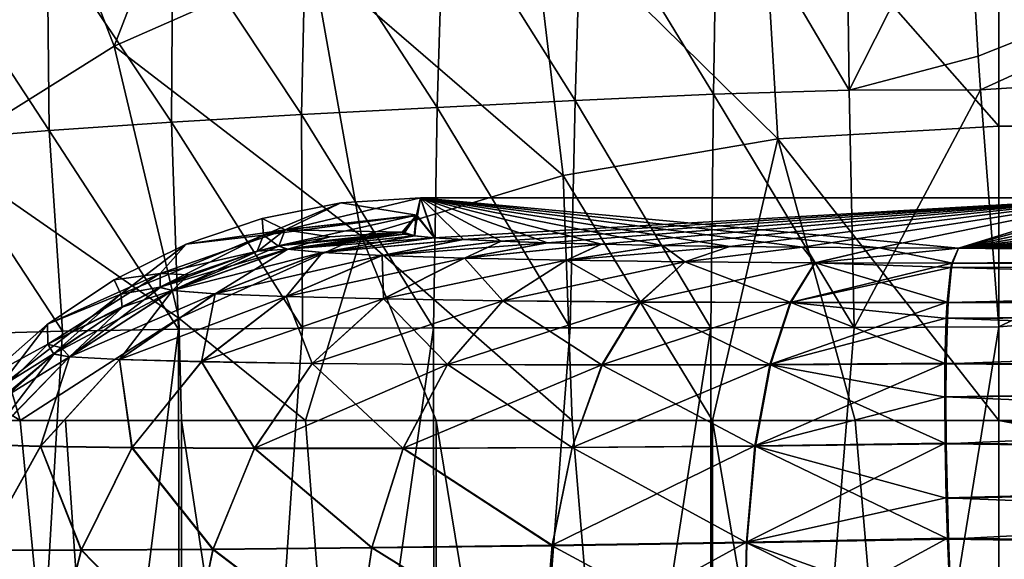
# Model space of a CAD drawing. Header units: metres. Extents: x -90 to 90, y -173 to 74.
# Tile 34 of 256: x -79.48 to -71.46, y 0.05 to 4.45. Entities that reach past the tile are written whole.
import ezdxf

# ---------------------------------------------------------------- set-up
doc = ezdxf.new("R2010")
doc.units = ezdxf.units.M
doc.layers.add('solid_509418', color=7, linetype='CONTINUOUS')
doc.layers.add('solid_509418_01', color=7, linetype='CONTINUOUS')

msp = doc.modelspace()

# ---------------------------------------------------------------- linework, layer by layer
at = {"layer": 'solid_509418'}
for points in [[(-10.1, 11.1, -22.5), (-71.5, -12.5, -22.5), (-24.472662, 8.080914, -22.5)], [(-10.1, 11.1, -22.5), (-10.1, 0.9, -22.5), (-71.5, -12.5, -22.5)], [(-71.5, -12.5, -22.5), (-26.166733, 7.39618, -22.5), (-24.472662, 8.080914, -22.5)], [(-71.5, -12.5, -22.5), (-27.88228, 6.843539, -22.5), (-26.166733, 7.39618, -22.5)], [(-77.679283, 6.900145, 19.052618), (-79.420204, 6.066545, 18.078619), (-78.711029, 4.236138, 19.593306)], [(-77.679283, 6.900145, 19.052618), (-78.711029, 4.236138, 19.593306), (-77.099228, 4.947267, 20.424206)], [(-71.5, -12.5, -22.5), (-29.599121, 6.426428, -22.5), (-27.88228, 6.843539, -22.5)], [(-71.5, -12.5, -22.5), (-31.604355, 5.947607, -22.5), (-29.599121, 6.426428, -22.5)], [(-79.420204, 6.066545, 18.078619), (-80.901352, 5.042446, 16.882036), (-80.11412, 3.357645, 18.566851)], [(-79.420204, 6.066545, 18.078619), (-80.11412, 3.357645, 18.566851), (-78.711029, 4.236138, 19.593306)], [(-71.670715, 4.155183, -22.276724), (-71.764717, 5.768228, -21.818178), (-67.019844, 5.999803, -21.843384)], [(-71.670715, 4.155183, -22.276724), (-67.019844, 5.999803, -21.843384), (-71.651939, 3.878842, -22.329466)], [(-67.019844, 5.999803, -21.843384), (-66.931168, 4.182398, -22.335779), (-71.651939, 3.878842, -22.329466)], [(-71.5, -12.5, -22.5), (-33.904072, 5.41221, -22.5), (-31.604355, 5.947607, -22.5)], [(-73.440765, 5.79054, 21.409508), (-71.5, 3.58307, 22.257832), (-71.5, 5.898276, 21.535389)], [(71.5, 5.898276, 21.535389), (-71.5, 5.898276, 21.535389), (-71.5, 3.58307, 22.257832)], [(71.5, 3.58307, 22.257832), (71.5, 5.898276, 21.535389), (-71.5, 3.58307, 22.257832)], [(-73.440765, 5.79054, 21.409508), (-75.325356, 5.470448, 21.035503), (-73.303375, 3.481546, 22.139208)], [(-73.440765, 5.79054, 21.409508), (-73.303375, 3.481546, 22.139208), (-71.5, 3.58307, 22.257832)], [(-73.827438, 3.843172, -22.104193), (-74.899323, 5.605953, -21.3556), (-73.796516, 5.703964, -21.606655)], [(-72.721031, 3.876484, -22.266876), (-73.827438, 3.843172, -22.104193), (-73.796516, 5.703964, -21.606655)], [(-72.721031, 3.876484, -22.266876), (-73.796516, 5.703964, -21.606655), (-72.744965, 5.765843, -21.751951)], [(-72.721031, 3.876484, -22.266876), (-72.744965, 5.765843, -21.751951), (-71.764717, 5.768228, -21.818178)], [(-72.721031, 3.876484, -22.266876), (-71.764717, 5.768228, -21.818178), (-71.670715, 4.155183, -22.276724)], [(-74.954323, 3.792216, -21.828995), (-76.025589, 5.495907, -20.975454), (-74.899323, 5.605953, -21.3556)], [(-73.827438, 3.843172, -22.104193), (-74.954323, 3.792216, -21.828995), (-74.899323, 5.605953, -21.3556)], [(-76.080376, 3.736108, -21.431942), (-77.146935, 5.381106, -20.456146), (-76.025589, 5.495907, -20.975454)], [(-75.325356, 5.470448, 21.035503), (-77.099228, 4.947267, 20.424206), (-75.053085, 3.179995, 21.786869)], [(-74.954323, 3.792216, -21.828995), (-76.080376, 3.736108, -21.431942), (-76.025589, 5.495907, -20.975454)], [(-75.325356, 5.470448, 21.035503), (-75.053085, 3.179995, 21.786869), (-73.303375, 3.481546, 22.139208)], [(-77.184357, 3.677783, -20.910238), (-78.233795, 5.261836, -19.796728), (-77.146935, 5.381106, -20.456146)], [(-76.080376, 3.736108, -21.431942), (-77.184357, 3.677783, -20.910238), (-77.146935, 5.381106, -20.456146)], [(-71.5, -12.5, -22.5), (-36.625072, 4.845681, -22.5), (-33.904072, 5.41221, -22.5)], [(-78.244942, 3.616107, -20.266041), (-79.257515, 5.135488, -19.004183), (-78.233795, 5.261836, -19.796728)], [(-77.184357, 3.677783, -20.910238), (-78.244942, 3.616107, -20.266041), (-78.233795, 5.261836, -19.796728)], [(-79.241859, 3.54833, -19.505985), (-80.192383, 4.998717, -18.092445), (-79.257515, 5.135488, -19.004183)], [(-78.244942, 3.616107, -20.266041), (-79.241859, 3.54833, -19.505985), (-79.257515, 5.135488, -19.004183)], [(-79.241859, 3.54833, -19.505985), (-80.156807, 3.471373, -18.64073), (-80.192383, 4.998717, -18.092445)], [(-77.099228, 4.947267, 20.424206), (-78.711029, 4.236138, 19.593306), (-76.697044, 2.687391, 21.211298)], [(-77.099228, 4.947267, 20.424206), (-76.697044, 2.687391, 21.211298), (-75.053085, 3.179995, 21.786869)], [(-71.5, -12.5, -22.5), (-39.824974, 4.276831, -22.5), (-36.625072, 4.845681, -22.5)], [(-71.5, -12.5, -22.5), (-43.235004, 3.795161, -22.5), (-39.824974, 4.276831, -22.5)], [(-78.711029, 4.236138, 19.593306), (-80.11412, 3.357645, 18.566851), (-78.186333, 2.018395, 20.429626)], [(-78.711029, 4.236138, 19.593306), (-78.186333, 2.018395, 20.429626), (-76.697044, 2.687391, 21.211298)], [(-71.651939, 3.878842, -22.329466), (-66.931168, 4.182398, -22.335779), (-71.5, 1.946092, -22.5)], [(-66.931168, 4.182398, -22.335779), (-66.831558, 2.32066, -22.5), (-71.5, 1.946092, -22.5)], [(-72.721031, 3.876484, -22.266876), (-71.670715, 4.155183, -22.276724), (-71.651939, 3.878842, -22.329466)], [(-72.721031, 3.876484, -22.266876), (-72.680283, 1.941211, -22.441814), (-73.827438, 3.843172, -22.104193)], [(-72.721031, 3.876484, -22.266876), (-71.651939, 3.878842, -22.329466), (-72.680283, 1.941211, -22.441814)], [(-71.651939, 3.878842, -22.329466), (-71.5, 1.946092, -22.5), (-72.680283, 1.941211, -22.441814)], [(-74.954323, 3.792216, -21.828995), (-74.996254, 1.939193, -21.979383), (-76.080376, 3.736108, -21.431942)], [(-74.954323, 3.792216, -21.828995), (-73.849548, 1.939311, -22.267736), (-74.996254, 1.939193, -21.979383)], [(-73.827438, 3.843172, -22.104193), (-73.849548, 1.939311, -22.267736), (-74.954323, 3.792216, -21.828995)], [(-73.827438, 3.843172, -22.104193), (-72.680283, 1.941211, -22.441814), (-73.849548, 1.939311, -22.267736)], [(-71.5, -12.5, -22.5), (-46.863937, 3.430711, -22.5), (-43.235004, 3.795161, -22.5)], [(-76.080376, 3.736108, -21.431942), (-76.10894, 1.938683, -21.579607), (-77.184357, 3.677783, -20.910238)], [(-76.080376, 3.736108, -21.431942), (-74.996254, 1.939193, -21.979383), (-76.10894, 1.938683, -21.579607)], [(-78.244942, 3.616107, -20.266041), (-78.18837, 1.927085, -20.463217), (-79.241859, 3.54833, -19.505985)], [(-77.184357, 3.677783, -20.910238), (-77.176483, 1.935143, -21.072491), (-78.244942, 3.616107, -20.266041)], [(-78.244942, 3.616107, -20.266041), (-77.176483, 1.935143, -21.072491), (-78.18837, 1.927085, -20.463217)], [(-77.184357, 3.677783, -20.910238), (-76.10894, 1.938683, -21.579607), (-77.176483, 1.935143, -21.072491)], [(-79.241859, 3.54833, -19.505985), (-79.134773, 1.912223, -19.757984), (-80.156807, 3.471373, -18.64073)], [(-79.241859, 3.54833, -19.505985), (-78.18837, 1.927085, -20.463217), (-79.134773, 1.912223, -19.757984)], [(-73.303375, 3.481546, 22.139208), (-71.5, 1.184448, 22.5), (-71.5, 3.58307, 22.257832)], [(71.5, 3.58307, 22.257832), (-71.5, 3.58307, 22.257832), (-71.5, 1.184448, 22.5)], [(-80.156807, 3.471373, -18.64073), (-79.134773, 1.912223, -19.757984), (-80.006645, 1.888754, -18.963863)], [(-73.303375, 3.481546, 22.139208), (-75.053085, 3.179995, 21.786869), (-73.83625, 1.184448, 22.270384)], [(-73.303375, 3.481546, 22.139208), (-73.83625, 1.184448, 22.270384), (-72.67308, 1.184448, 22.442524)], [(-73.303375, 3.481546, 22.139208), (-72.67308, 1.184448, 22.442524), (-71.5, 1.184448, 22.5)], [(-71.5, -12.5, -22.5), (-51.07328, 3.155353, -22.5), (-46.863937, 3.430711, -22.5)], [(-80.11412, 3.357645, 18.566851), (-81.267891, 2.337214, 17.374556), (-79.479126, 1.184448, 19.462894)], [(-80.11412, 3.357645, 18.566851), (-79.479126, 1.184448, 19.462894), (-78.186333, 2.018395, 20.429626)], [(-75.053085, 3.179995, 21.786869), (-76.697044, 2.687391, 21.211298), (-74.978607, 1.184448, 21.984741)], [(-75.053085, 3.179995, 21.786869), (-74.978607, 1.184448, 21.984741), (-73.83625, 1.184448, 22.270384)], [(-71.5, -12.5, -22.5), (-53.433662, 3.041853, -22.5), (-51.07328, 3.155353, -22.5)], [(-77.495811, 2.695276, 5.363658), (-76.215973, 3), (-76.247803, 2.858969, 5.385769)], [(-77.495811, 2.695276, 5.363658), (-76.864944, 2.957624, 0.000954), (-76.215973, 3)], [(-76.864944, 2.957624, 0.000954), (-76.245461, 2.858961, -5.386049), (-76.215973, 3)], [(-76.267578, 2.688116, 11.910373), (-76.247803, 2.858969, 5.385769), (-76.215973, 3)], [(-76.105965, 2.673044, 12.485947), (-76.267578, 2.688116, 11.910373), (-76.215973, 3)], [(-76.245461, 2.858961, -5.386049), (-76.100281, 2.673106, -12.483588), (-76.215973, 3)], [(-76.105965, 2.673044, 12.485947), (-76.215973, 3), (-70.499794, 3, -0.00001)], [(-71.830795, 2.589364, -15.68155), (-70.499794, 3, -0.00001), (-76.215973, 3)], [(-72.477005, 2.591542, -15.598391), (-71.830795, 2.589364, -15.68155), (-76.215973, 3)], [(-73.101196, 2.59589, -15.432357), (-72.477005, 2.591542, -15.598391), (-76.215973, 3)], [(-73.692795, 2.602285, -15.188136), (-73.101196, 2.59589, -15.432357), (-76.215973, 3)], [(-74.24218, 2.61057, -14.871716), (-73.692795, 2.602285, -15.188136), (-76.215973, 3)], [(-74.740807, 2.620561, -14.490204), (-74.24218, 2.61057, -14.871716), (-76.215973, 3)], [(-75.181335, 2.632045, -14.051636), (-74.740807, 2.620561, -14.490204), (-76.215973, 3)], [(-75.557686, 2.644794, -13.564768), (-75.181335, 2.632045, -14.051636), (-76.215973, 3)], [(-75.865135, 2.658565, -13.038884), (-75.557686, 2.644794, -13.564768), (-76.215973, 3)], [(-76.100281, 2.673106, -12.483588), (-75.865135, 2.658565, -13.038884), (-76.215973, 3)], [(-75.86982, 2.658494, 13.041589), (-76.105965, 2.673044, 12.485947), (-70.499794, 3, -0.00001)], [(-75.561394, 2.64472, 13.567607), (-75.86982, 2.658494, 13.041589), (-70.499794, 3, -0.00001)], [(-75.184227, 2.631969, 14.054518), (-75.561394, 2.64472, 13.567607), (-70.499794, 3, -0.00001)], [(-74.743149, 2.620482, 14.49322), (-75.184227, 2.631969, 14.054518), (-70.499794, 3, -0.00001)], [(-74.244209, 2.61048, 14.875178), (-74.743149, 2.620482, 14.49322), (-70.499794, 3, -0.00001)], [(-73.694679, 2.602168, 15.192595), (-74.244209, 2.61048, 14.875178), (-70.499794, 3, -0.00001)], [(-73.102905, 2.595726, 15.438586), (-73.694679, 2.602168, 15.192595), (-70.499794, 3, -0.00001)], [(-72.47821, 2.591307, 15.607345), (-73.102905, 2.595726, 15.438586), (-70.499794, 3, -0.00001)], [(-71.830795, 2.589031, 15.694291), (-72.47821, 2.591307, 15.607345), (-70.499794, 3, -0.00001)], [(-71.830795, 2.589031, 15.694291), (-70.499794, 3, -0.00001), (-70.422699, 2.968701, 1.19526)], [(-70.425926, 2.96919, -1.176576), (-70.499794, 3, -0.00001), (-71.830795, 2.589364, -15.68155)], [(-71.5, -12.5, -22.5), (-55.971203, 2.928891, -22.5), (-53.433662, 3.041853, -22.5)], [(-77.318153, 2.738536, -5.364965), (-76.864944, 2.957624, 0.000954), (-77.505013, 2.8307, 0.001879)], [(-77.495811, 2.695276, 5.363658), (-77.505013, 2.8307, 0.001879), (-76.864944, 2.957624, 0.000954)], [(-77.318153, 2.738536, -5.364965), (-76.245461, 2.858961, -5.386049), (-76.864944, 2.957624, 0.000954)], [(-70.223732, 2.939066, -2.326976), (-70.425926, 2.96919, -1.176576), (-71.830795, 2.589364, -15.68155)], [(-71.830795, 2.589031, 15.694291), (-70.422699, 2.968701, 1.19526), (-70.217583, 2.938344, 2.354547)], [(-69.89212, 2.909537, -3.454638), (-70.223732, 2.939066, -2.326976), (-71.830795, 2.589364, -15.68155)], [(-71.830795, 2.589031, 15.694291), (-70.217583, 2.938344, 2.354547), (-69.883286, 2.908872, 3.480049)], [(-69.438805, 2.881275, -4.533909), (-69.89212, 2.909537, -3.454638), (-71.830795, 2.589364, -15.68155)], [(-71.830795, 2.589031, 15.694291), (-69.883286, 2.908872, 3.480049), (-69.428101, 2.880699, 4.555938)], [(-71.5, -12.5, -22.5), (-58.692493, 2.806499, -22.5), (-55.971203, 2.928891, -22.5)], [(-77.318153, 2.738536, -5.364965), (-77.505013, 2.8307, 0.001879), (-78.124924, 2.620625, 0.002687)], [(-77.495811, 2.695276, 5.363658), (-78.124924, 2.620625, 0.002687), (-77.505013, 2.8307, 0.001879)], [(-77.374802, 2.606463, 10.697758), (-77.495811, 2.695276, 5.363658), (-76.247803, 2.858969, 5.385769)], [(-77.374802, 2.606463, 10.697758), (-76.247803, 2.858969, 5.385769), (-76.364487, 2.71881, 10.738211)], [(-77.318153, 2.738536, -5.364965), (-76.246689, 2.85165, -5.665245), (-76.245461, 2.858961, -5.386049)], [(-77.318153, 2.738536, -5.364965), (-76.357559, 2.71881, -10.738211), (-76.246689, 2.85165, -5.665245)], [(-76.364487, 2.71881, 10.738211), (-76.247803, 2.858969, 5.385769), (-76.250015, 2.851607, 5.666886)], [(-76.353668, 2.703455, 11.324596), (-76.364487, 2.71881, 10.738211), (-76.250015, 2.851607, 5.666886)], [(-76.246689, 2.85165, -5.665245), (-76.357559, 2.71881, -10.738211), (-76.261047, 2.688162, -11.908619)], [(-76.267578, 2.688116, 11.910373), (-76.353668, 2.703455, 11.324596), (-76.250015, 2.851607, 5.666886)], [(-76.267578, 2.688116, 11.910373), (-76.250015, 2.851607, 5.666886), (-76.247803, 2.858969, 5.385769)], [(-76.246689, 2.85165, -5.665245), (-76.261047, 2.688162, -11.908619), (-76.100281, 2.673106, -12.483588)], [(-76.245461, 2.858961, -5.386049), (-76.246689, 2.85165, -5.665245), (-76.100281, 2.673106, -12.483588)], [(-68.865921, 2.854411, -5.559812), (-69.438805, 2.881275, -4.533909), (-71.830795, 2.589364, -15.68155)], [(-71.830795, 2.589031, 15.694291), (-69.428101, 2.880699, 4.555938), (-68.854187, 2.853927, 5.57829)], [(-68.184334, 2.829483, -6.511771), (-68.865921, 2.854411, -5.559812), (-71.830795, 2.589364, -15.68155)], [(-71.830795, 2.589031, 15.694291), (-68.854187, 2.853927, 5.57829), (-68.171852, 2.829079, 6.527213)], [(-60.426353, 2.57442, -16.252254), (-68.184334, 2.829483, -6.511771), (-71.830795, 2.589364, -15.68155)], [(-71.830795, 2.589031, 15.694291), (-68.171852, 2.829079, 6.527213), (-67.387337, 2.806322, 7.396249)], [(-78.337799, 2.381813, -5.361221), (-77.318153, 2.738536, -5.364965), (-78.124924, 2.620625, 0.002687)], [(-77.540329, 2.564108, -10.692393), (-77.318153, 2.738536, -5.364965), (-78.337799, 2.381813, -5.361221)], [(-77.540329, 2.564108, -10.692393), (-77.369408, 2.606284, -10.698131), (-77.318153, 2.738536, -5.364965)], [(-77.369408, 2.606284, -10.698131), (-76.953949, 2.680317, -10.713346), (-77.318153, 2.738536, -5.364965)], [(-76.953949, 2.680317, -10.713346), (-76.357559, 2.71881, -10.738211), (-77.318153, 2.738536, -5.364965)], [(-71.830795, 2.589031, 15.694291), (-67.387337, 2.806322, 7.396249), (-66.510834, 2.786015, 8.171773)], [(-71.830795, 2.589031, 15.694291), (-66.510834, 2.786015, 8.171773), (-65.555557, 2.768404, 8.844284)], [(-71.830795, 2.589031, 15.694291), (-65.555557, 2.768404, 8.844284), (-64.527657, 2.753645, 9.407909)], [(-71.830795, 2.589031, 15.694291), (-64.527657, 2.753645, 9.407909), (-63.447727, 2.742014, 9.852079)], [(-71.830795, 2.589031, 15.694291), (-63.447727, 2.742014, 9.852079), (-62.32077, 2.733565, 10.174733)], [(-71.830795, 2.589031, 15.694291), (-62.32077, 2.733565, 10.174733), (-61.172626, 2.728491, 10.368524)], [(-71.5, -12.5, -22.5), (-61.471085, 2.661164, -22.5), (-58.692493, 2.806499, -22.5)], [(-78.658478, 2.213773, 5.359425), (-78.124924, 2.620625, 0.002687), (-77.495811, 2.695276, 5.363658)], [(-78.340942, 2.26999, 10.669393), (-78.658478, 2.213773, 5.359425), (-77.495811, 2.695276, 5.363658)], [(-77.545456, 2.564354, 10.691967), (-78.340942, 2.26999, 10.669393), (-77.495811, 2.695276, 5.363658)], [(-76.697044, 2.687391, 21.211298), (-78.186333, 2.018395, 20.429626), (-77.153038, 1.184448, 21.085045)], [(-77.374802, 2.606463, 10.697758), (-77.545456, 2.564354, 10.691967), (-77.495811, 2.695276, 5.363658)], [(-77.374802, 2.606463, 10.697758), (-76.364487, 2.71881, 10.738211), (-76.353668, 2.703455, 11.324596)], [(-77.301651, 2.579578, 11.787938), (-77.374802, 2.606463, 10.697758), (-76.353668, 2.703455, 11.324596)], [(-77.296364, 2.579474, -11.786146), (-76.953949, 2.680317, -10.713346), (-77.369408, 2.606284, -10.698131)], [(-77.301651, 2.579578, 11.787938), (-76.353668, 2.703455, 11.324596), (-76.267578, 2.688116, 11.910373)], [(-77.301651, 2.579578, 11.787938), (-76.267578, 2.688116, 11.910373), (-76.105965, 2.673044, 12.485947)], [(-77.017326, 2.553512, 12.848643), (-77.301651, 2.579578, 11.787938), (-76.105965, 2.673044, 12.485947)], [(-77.296364, 2.579474, -11.786146), (-76.346657, 2.703479, -11.323669), (-76.357559, 2.71881, -10.738211)], [(-77.296364, 2.579474, -11.786146), (-76.357559, 2.71881, -10.738211), (-76.953949, 2.680317, -10.713346)], [(-77.296364, 2.579474, -11.786146), (-76.261047, 2.688162, -11.908619), (-76.346657, 2.703479, -11.323669)], [(-77.296364, 2.579474, -11.786146), (-77.013237, 2.553473, -12.845563), (-76.261047, 2.688162, -11.908619)], [(-76.697044, 2.687391, 21.211298), (-77.153038, 1.184448, 21.085045), (-76.088097, 1.184448, 21.588255)], [(-77.017326, 2.553512, 12.848643), (-76.105965, 2.673044, 12.485947), (-75.86982, 2.658494, 13.041589)], [(-76.530891, 2.52931, 13.839376), (-77.017326, 2.553512, 12.848643), (-75.86982, 2.658494, 13.041589)], [(-77.013237, 2.553473, -12.845563), (-76.100281, 2.673106, -12.483588), (-76.261047, 2.688162, -11.908619)], [(-77.013237, 2.553473, -12.845563), (-75.865135, 2.658565, -13.038884), (-76.100281, 2.673106, -12.483588)], [(-77.013237, 2.553473, -12.845563), (-76.528282, 2.529308, -13.835946), (-75.865135, 2.658565, -13.038884)], [(-76.697044, 2.687391, 21.211298), (-76.088097, 1.184448, 21.588255), (-74.978607, 1.184448, 21.984741)], [(-76.530891, 2.52931, 13.839376), (-75.86982, 2.658494, 13.041589), (-75.561394, 2.64472, 13.567607)], [(-76.528282, 2.529308, -13.835946), (-75.557686, 2.644794, -13.564768), (-75.865135, 2.658565, -13.038884)], [(-76.357559, 2.71881, -10.738211), (-76.346657, 2.703479, -11.323669), (-76.261047, 2.688162, -11.908619)], [(-60.578636, 2.573268, 16.296249), (-71.830795, 2.589031, 15.694291), (-61.172626, 2.728491, 10.368524)], [(-71.5, -12.5, -22.5), (-64.222824, 2.497497, -22.5), (-61.471085, 2.661164, -22.5)], [(-78.337799, 2.381813, -5.361221), (-78.124924, 2.620625, 0.002687), (-78.711739, 2.331431, 0.003322)], [(-78.658478, 2.213773, 5.359425), (-78.711739, 2.331431, 0.003322), (-78.124924, 2.620625, 0.002687)], [(-77.301651, 2.579578, 11.787938), (-78.340942, 2.26999, 10.669393), (-77.545456, 2.564354, 10.691967)], [(-78.239441, 2.243187, 11.945139), (-78.340942, 2.26999, 10.669393), (-77.301651, 2.579578, 11.787938)], [(-78.239441, 2.243187, 11.945139), (-77.301651, 2.579578, 11.787938), (-77.017326, 2.553512, 12.848643)], [(-78.235611, 2.242643, -11.943103), (-77.369408, 2.606284, -10.698131), (-77.540329, 2.564108, -10.692393)], [(-78.235611, 2.242643, -11.943103), (-77.296364, 2.579474, -11.786146), (-77.369408, 2.606284, -10.698131)], [(-78.235611, 2.242643, -11.943103), (-77.889076, 2.217279, -13.175733), (-77.296364, 2.579474, -11.786146)], [(-77.889076, 2.217279, -13.175733), (-77.013237, 2.553473, -12.845563), (-77.296364, 2.579474, -11.786146)], [(-77.301651, 2.579578, 11.787938), (-77.545456, 2.564354, 10.691967), (-77.374802, 2.606463, 10.697758)], [(-76.530891, 2.52931, 13.839376), (-75.561394, 2.64472, 13.567607), (-75.184227, 2.631969, 14.054518)], [(-75.859184, 2.507951, 14.722116), (-76.530891, 2.52931, 13.839376), (-75.184227, 2.631969, 14.054518)], [(-76.528282, 2.529308, -13.835946), (-75.857658, 2.507955, -14.718978), (-75.557686, 2.644794, -13.564768)], [(-75.859184, 2.507951, 14.722116), (-75.184227, 2.631969, 14.054518), (-74.743149, 2.620482, 14.49322)], [(-75.026184, 2.490311, 15.462814), (-75.859184, 2.507951, 14.722116), (-74.743149, 2.620482, 14.49322)], [(-75.857658, 2.507955, -14.718978), (-75.181335, 2.632045, -14.051636), (-75.557686, 2.644794, -13.564768)], [(-75.857658, 2.507955, -14.718978), (-74.740807, 2.620561, -14.490204), (-75.181335, 2.632045, -14.051636)], [(-75.857658, 2.507955, -14.718978), (-75.024887, 2.490293, -15.460025), (-74.740807, 2.620561, -14.490204)], [(-75.026184, 2.490311, 15.462814), (-74.743149, 2.620482, 14.49322), (-74.244209, 2.61048, 14.875178)], [(-75.026184, 2.490311, 15.462814), (-74.244209, 2.61048, 14.875178), (-73.694679, 2.602168, 15.192595)], [(-74.062027, 2.477129, 16.032732), (-75.026184, 2.490311, 15.462814), (-73.694679, 2.602168, 15.192595)], [(-75.024887, 2.490293, -15.460025), (-74.24218, 2.61057, -14.871716), (-74.740807, 2.620561, -14.490204)], [(-75.024887, 2.490293, -15.460025), (-74.06002, 2.477069, -16.029583), (-74.24218, 2.61057, -14.871716)], [(-74.06002, 2.477069, -16.029583), (-73.692795, 2.602285, -15.188136), (-74.24218, 2.61057, -14.871716)], [(-74.062027, 2.477129, 16.032732), (-73.694679, 2.602168, 15.192595), (-73.102905, 2.595726, 15.438586)], [(-73.001877, 2.468974, 16.409538), (-74.062027, 2.477129, 16.032732), (-73.102905, 2.595726, 15.438586)], [(-74.06002, 2.477069, -16.029583), (-73.101196, 2.59589, -15.432357), (-73.692795, 2.602285, -15.188136)], [(-74.06002, 2.477069, -16.029583), (-72.998459, 2.468864, -16.404493), (-73.101196, 2.59589, -15.432357)], [(-73.001877, 2.468974, 16.409538), (-73.102905, 2.595726, 15.438586), (-72.47821, 2.591307, 15.607345)], [(-72.998459, 2.468864, -16.404493), (-72.477005, 2.591542, -15.598391), (-73.101196, 2.59589, -15.432357)], [(-73.001877, 2.468974, 16.409538), (-72.47821, 2.591307, 15.607345), (-71.830795, 2.589031, 15.694291)], [(-71.884514, 2.466227, 16.578129), (-73.001877, 2.468974, 16.409538), (-71.830795, 2.589031, 15.694291)], [(-72.998459, 2.468864, -16.404493), (-71.879639, 2.466068, -16.568893), (-72.477005, 2.591542, -15.598391)], [(-71.879639, 2.466068, -16.568893), (-71.830795, 2.589364, -15.68155), (-72.477005, 2.591542, -15.598391)], [(-59.728909, 2.439345, 17.181629), (-71.884514, 2.466227, 16.578129), (-71.830795, 2.589031, 15.694291)], [(-71.879639, 2.466068, -16.568893), (-60.426353, 2.57442, -16.252254), (-71.830795, 2.589364, -15.68155)], [(-71.879639, 2.466068, -16.568893), (-59.746826, 2.573738, -16.278284), (-60.426353, 2.57442, -16.252254)], [(-71.879639, 2.466068, -16.568893), (-59.727623, 2.438619, -17.144381), (-59.746826, 2.573738, -16.278284)], [(-59.728909, 2.439345, 17.181629), (-71.830795, 2.589031, 15.694291), (-60.578636, 2.573268, 16.296249)], [(-78.106606, 2.372182, -10.67571), (-77.540329, 2.564108, -10.692393), (-78.337799, 2.381813, -5.361221)], [(-77.891747, 2.217666, 13.179184), (-78.239441, 2.243187, 11.945139), (-77.017326, 2.553512, 12.848643)], [(-78.235611, 2.242643, -11.943103), (-77.540329, 2.564108, -10.692393), (-78.106606, 2.372182, -10.67571)], [(-77.891747, 2.217666, 13.179184), (-77.017326, 2.553512, 12.848643), (-76.530891, 2.52931, 13.839376)], [(-77.310837, 2.19459, 14.324617), (-77.891747, 2.217666, 13.179184), (-76.530891, 2.52931, 13.839376)], [(-77.889076, 2.217279, -13.175733), (-77.309486, 2.19432, -14.320959), (-77.013237, 2.553473, -12.845563)], [(-77.310837, 2.19459, 14.324617), (-76.530891, 2.52931, 13.839376), (-75.859184, 2.507951, 14.722116)], [(-76.518555, 2.175029, 15.338126), (-77.310837, 2.19459, 14.324617), (-75.859184, 2.507951, 14.722116)], [(-77.309486, 2.19432, -14.320959), (-76.528282, 2.529308, -13.835946), (-77.013237, 2.553473, -12.845563)], [(-77.309486, 2.19432, -14.320959), (-76.517982, 2.174795, -15.335121), (-76.528282, 2.529308, -13.835946)], [(-76.517982, 2.174795, -15.335121), (-75.857658, 2.507955, -14.718978), (-76.528282, 2.529308, -13.835946)], [(-76.518555, 2.175029, 15.338126), (-75.859184, 2.507951, 14.722116), (-75.026184, 2.490311, 15.462814)], [(-75.544678, 2.15992, 16.181665), (-76.518555, 2.175029, 15.338126), (-75.026184, 2.490311, 15.462814)], [(-76.517982, 2.174795, -15.335121), (-75.543823, 2.15961, -16.179558), (-75.857658, 2.507955, -14.718978)], [(-75.543823, 2.15961, -16.179558), (-75.024887, 2.490293, -15.460025), (-75.857658, 2.507955, -14.718978)], [(-75.544678, 2.15992, 16.181665), (-75.026184, 2.490311, 15.462814), (-74.062027, 2.477129, 16.032732)], [(-75.543823, 2.15961, -16.179558), (-74.423248, 2.149502, -16.822117), (-75.024887, 2.490293, -15.460025)], [(-74.423248, 2.149502, -16.822117), (-74.06002, 2.477069, -16.029583), (-75.024887, 2.490293, -15.460025)], [(-71.5, -12.5, -22.5), (-66.831558, 2.32066, -22.5), (-64.222824, 2.497497, -22.5)], [(-74.425621, 2.150023, 16.823864), (-75.544678, 2.15992, 16.181665), (-74.062027, 2.477129, 16.032732)], [(-74.425621, 2.150023, 16.823864), (-74.062027, 2.477129, 16.032732), (-73.001877, 2.468974, 16.409538)], [(-73.202957, 2.145898, 17.241125), (-74.425621, 2.150023, 16.823864), (-73.001877, 2.468974, 16.409538)], [(-74.423248, 2.149502, -16.822117), (-73.197952, 2.145009, -17.238338), (-74.06002, 2.477069, -16.029583)], [(-73.197952, 2.145009, -17.238338), (-72.998459, 2.468864, -16.404493), (-74.06002, 2.477069, -16.029583)], [(-73.202957, 2.145898, 17.241125), (-73.001877, 2.468974, 16.409538), (-71.884514, 2.466227, 16.578129)], [(-71.891335, 2.430042, 16.710443), (-73.202957, 2.145898, 17.241125), (-71.884514, 2.466227, 16.578129)], [(-71.891335, 2.430042, 16.710443), (-71.921776, 2.147883, 17.418385), (-73.202957, 2.145898, 17.241125)], [(-73.197952, 2.145009, -17.238338), (-71.913513, 2.146449, -17.412315), (-72.998459, 2.468864, -16.404493)], [(-72.998459, 2.468864, -16.404493), (-71.913513, 2.146449, -17.412315), (-71.885818, 2.429881, -16.701227)], [(-72.998459, 2.468864, -16.404493), (-71.885818, 2.429881, -16.701227), (-71.879639, 2.466068, -16.568893)], [(-59.746456, 2.093763, 17.97135), (-71.921776, 2.147883, 17.418385), (-71.891335, 2.430042, 16.710443)], [(-71.913513, 2.146449, -17.412315), (-59.74535, 2.087729, -17.946251), (-59.727623, 2.438619, -17.144381)], [(-71.885818, 2.429881, -16.701227), (-71.913513, 2.146449, -17.412315), (-59.727623, 2.438619, -17.144381)], [(-59.728909, 2.439345, 17.181629), (-71.891335, 2.430042, 16.710443), (-71.884514, 2.466227, 16.578129)], [(-59.746456, 2.093763, 17.97135), (-71.891335, 2.430042, 16.710443), (-59.728909, 2.439345, 17.181629)], [(-71.879639, 2.466068, -16.568893), (-71.885818, 2.429881, -16.701227), (-59.727623, 2.438619, -17.144381)], [(-81.267891, 2.337214, 17.374556), (-79.983025, 1.184448, 18.987537), (-79.479126, 1.184448, 19.462894)], [(-78.337799, 2.381813, -5.361221), (-78.711739, 2.331431, 0.003322), (-79.255363, 1.968259, 0.003735)], [(-79.25248, 1.807099, -5.359303), (-78.337799, 2.381813, -5.361221), (-79.255363, 1.968259, 0.003735)], [(-78.658478, 2.213773, 5.359425), (-79.255363, 1.968259, 0.003735), (-78.711739, 2.331431, 0.003322)], [(-78.337013, 2.269298, -10.670026), (-78.337799, 2.381813, -5.361221), (-79.25248, 1.807099, -5.359303)], [(-78.337013, 2.269298, -10.670026), (-78.106606, 2.372182, -10.67571), (-78.337799, 2.381813, -5.361221)], [(-78.235611, 2.242643, -11.943103), (-78.106606, 2.372182, -10.67571), (-78.337013, 2.269298, -10.670026)], [(-78.643036, 2.107839, -10.663584), (-78.337013, 2.269298, -10.670026), (-79.25248, 1.807099, -5.359303)], [(-79.075127, 1.701917, -12.095132), (-78.337013, 2.269298, -10.670026), (-78.643036, 2.107839, -10.663584)], [(-79.075127, 1.701917, -12.095132), (-78.235611, 2.242643, -11.943103), (-78.337013, 2.269298, -10.670026)], [(-78.340942, 2.26999, 10.669393), (-78.6465, 2.108778, 10.662889), (-78.658478, 2.213773, 5.359425)], [(-78.239441, 2.243187, 11.945139), (-78.6465, 2.108778, 10.662889), (-78.340942, 2.26999, 10.669393)], [(-71.5, -12.5, -22.5), (-71.5, 1.946092, -22.5), (-66.831558, 2.32066, -22.5)], [(-79.65686, 1.447696, 5.357984), (-79.255363, 1.968259, 0.003735), (-78.658478, 2.213773, 5.359425)], [(-79.207962, 1.72638, 10.654823), (-79.65686, 1.447696, 5.357984), (-78.658478, 2.213773, 5.359425)], [(-78.239441, 2.243187, 11.945139), (-79.207962, 1.72638, 10.654823), (-78.6465, 2.108778, 10.662889)], [(-79.07766, 1.703186, 12.097185), (-79.207962, 1.72638, 10.654823), (-78.239441, 2.243187, 11.945139)], [(-78.6465, 2.108778, 10.662889), (-79.207962, 1.72638, 10.654823), (-78.658478, 2.213773, 5.359425)], [(-79.07766, 1.703186, 12.097185), (-78.239441, 2.243187, 11.945139), (-77.891747, 2.217666, 13.179184)], [(-78.669807, 1.681813, 13.486017), (-79.07766, 1.703186, 12.097185), (-77.891747, 2.217666, 13.179184)], [(-79.075127, 1.701917, -12.095132), (-78.66832, 1.680847, -13.482561), (-78.235611, 2.242643, -11.943103)], [(-78.669807, 1.681813, 13.486017), (-77.891747, 2.217666, 13.179184), (-77.310837, 2.19459, 14.324617)], [(-78.001137, 1.663493, 14.768723), (-78.669807, 1.681813, 13.486017), (-77.310837, 2.19459, 14.324617)], [(-78.66832, 1.680847, -13.482561), (-77.889076, 2.217279, -13.175733), (-78.235611, 2.242643, -11.943103)], [(-78.66832, 1.680847, -13.482561), (-78.000778, 1.662777, -14.765164), (-77.889076, 2.217279, -13.175733)], [(-78.001137, 1.663493, 14.768723), (-77.310837, 2.19459, 14.324617), (-76.518555, 2.175029, 15.338126)], [(-77.098183, 1.649342, 15.897375), (-78.001137, 1.663493, 14.768723), (-76.518555, 2.175029, 15.338126)], [(-78.000778, 1.662777, -14.765164), (-77.309486, 2.19432, -14.320959), (-77.889076, 2.217279, -13.175733)], [(-78.000778, 1.662777, -14.765164), (-77.098343, 1.648721, -15.894654), (-77.309486, 2.19432, -14.320959)], [(-77.098343, 1.648721, -15.894654), (-76.517982, 2.174795, -15.335121), (-77.309486, 2.19432, -14.320959)], [(-77.098343, 1.648721, -15.894654), (-75.995644, 1.639544, -16.828991), (-76.517982, 2.174795, -15.335121)], [(-77.098183, 1.649342, 15.897375), (-76.518555, 2.175029, 15.338126), (-75.544678, 2.15992, 16.181665)], [(-75.995644, 1.639544, -16.828991), (-75.543823, 2.15961, -16.179558), (-76.517982, 2.174795, -15.335121)], [(-79.140396, 1.775628, -10.656223), (-78.643036, 2.107839, -10.663584), (-79.25248, 1.807099, -5.359303)], [(-79.075127, 1.701917, -12.095132), (-78.643036, 2.107839, -10.663584), (-79.140396, 1.775628, -10.656223)], [(-75.996063, 1.640312, 16.830509), (-77.098183, 1.649342, 15.897375), (-75.544678, 2.15992, 16.181665)], [(-75.996063, 1.640312, 16.830509), (-75.544678, 2.15992, 16.181665), (-74.425621, 2.150023, 16.823864)], [(-74.736923, 1.637148, 17.534595), (-75.996063, 1.640312, 16.830509), (-74.425621, 2.150023, 16.823864)], [(-75.995644, 1.639544, -16.828991), (-74.734558, 1.635912, -17.533913), (-75.543823, 2.15961, -16.179558)], [(-74.734558, 1.635912, -17.533913), (-74.423248, 2.149502, -16.822117), (-75.543823, 2.15961, -16.179558)], [(-74.736923, 1.637148, 17.534595), (-74.425621, 2.150023, 16.823864), (-73.202957, 2.145898, 17.241125)], [(-73.368111, 1.640364, 17.985109), (-74.736923, 1.637148, 17.534595), (-73.202957, 2.145898, 17.241125)], [(-74.734558, 1.635912, -17.533913), (-73.362465, 1.638264, -17.984077), (-74.423248, 2.149502, -16.822117)], [(-73.362465, 1.638264, -17.984077), (-73.197952, 2.145009, -17.238338), (-74.423248, 2.149502, -16.822117)], [(-73.368111, 1.640364, 17.985109), (-73.202957, 2.145898, 17.241125), (-71.921776, 2.147883, 17.418385)], [(-71.929344, 2.016985, 17.653547), (-73.368111, 1.640364, 17.985109), (-71.921776, 2.147883, 17.418385)], [(-73.362465, 1.638264, -17.984077), (-71.930374, 1.646792, -18.163795), (-73.197952, 2.145009, -17.238338)], [(-73.197952, 2.145009, -17.238338), (-71.920372, 2.015553, -17.647453), (-71.913513, 2.146449, -17.412315)], [(-73.197952, 2.145009, -17.238338), (-71.930374, 1.646792, -18.163795), (-71.920372, 2.015553, -17.647453)], [(-71.930374, 1.646792, -18.163795), (-59.751392, 1.544196, -18.632523), (-59.74535, 2.087729, -17.946251)], [(-71.920372, 2.015553, -17.647453), (-71.930374, 1.646792, -18.163795), (-59.74535, 2.087729, -17.946251)], [(-59.746456, 2.093763, 17.97135), (-71.929344, 2.016985, 17.653547), (-71.921776, 2.147883, 17.418385)], [(-59.752438, 1.558455, 18.647221), (-71.929344, 2.016985, 17.653547), (-59.746456, 2.093763, 17.97135)], [(-71.913513, 2.146449, -17.412315), (-71.920372, 2.015553, -17.647453), (-59.74535, 2.087729, -17.946251)], [(-78.186333, 2.018395, 20.429626), (-79.479126, 1.184448, 19.462894), (-78.163551, 1.184448, 20.479836)], [(-78.186333, 2.018395, 20.429626), (-78.163551, 1.184448, 20.479836), (-77.153038, 1.184448, 21.085045)], [(-71.929344, 2.016985, 17.653547), (-71.940338, 1.650222, 18.167217), (-73.368111, 1.640364, 17.985109)], [(-59.752438, 1.558455, 18.647221), (-71.940338, 1.650222, 18.167217), (-71.929344, 2.016985, 17.653547)], [(-79.985283, -12.5, -18.985281), (-79.134773, 1.912223, -19.757984), (-78.18837, 1.927085, -20.463217)], [(-78.16684, -12.5, -20.477634), (-79.985283, -12.5, -18.985281), (-78.18837, 1.927085, -20.463217)], [(-79.25248, 1.807099, -5.359303), (-79.255363, 1.968259, 0.003735), (-79.74646, 1.537583, 0.003884)], [(-79.65686, 1.447696, 5.357984), (-79.74646, 1.537583, 0.003884), (-79.255363, 1.968259, 0.003735)], [(-78.16684, -12.5, -20.477634), (-78.18837, 1.927085, -20.463217), (-77.176483, 1.935143, -21.072491)], [(-78.16684, -12.5, -20.477634), (-77.176483, 1.935143, -21.072491), (-76.10894, 1.938683, -21.579607)], [(-76.092201, -12.5, -21.586555), (-78.16684, -12.5, -20.477634), (-76.10894, 1.938683, -21.579607)], [(-76.092201, -12.5, -21.586555), (-76.10894, 1.938683, -21.579607), (-74.996254, 1.939193, -21.979383)], [(-76.092201, -12.5, -21.586555), (-74.996254, 1.939193, -21.979383), (-73.849548, 1.939311, -22.267736)], [(-73.841087, -12.5, -22.269423), (-76.092201, -12.5, -21.586555), (-73.849548, 1.939311, -22.267736)], [(-73.841087, -12.5, -22.269423), (-73.849548, 1.939311, -22.267736), (-72.680283, 1.941211, -22.441814)], [(-73.841087, -12.5, -22.269423), (-71.5, 1.946092, -22.5), (-71.5, -12.5, -22.5)], [(-73.841087, -12.5, -22.269423), (-72.680283, 1.941211, -22.441814), (-71.5, 1.946092, -22.5)], [(-79.985283, -12.5, -18.985281), (-80.006645, 1.888754, -18.963863), (-79.134773, 1.912223, -19.757984)], [(-80.016296, 1.043228, -5.359306), (-79.25248, 1.807099, -5.359303), (-79.74646, 1.537583, 0.003884)], [(-79.205345, 1.724867, -10.655591), (-79.25248, 1.807099, -5.359303), (-80.016296, 1.043228, -5.359306)], [(-79.205345, 1.724867, -10.655591), (-79.140396, 1.775628, -10.656223), (-79.25248, 1.807099, -5.359303)], [(-79.075127, 1.701917, -12.095132), (-79.140396, 1.775628, -10.656223), (-79.205345, 1.724867, -10.655591)], [(-79.590126, 1.381265, -10.653756), (-79.205345, 1.724867, -10.655591), (-80.016296, 1.043228, -5.359306)], [(-79.773949, 0.986857, 12.236392), (-79.592163, 1.3833, 10.65297), (-79.07766, 1.703186, 12.097185)], [(-79.312202, 0.973025, 13.753637), (-79.773949, 0.986857, 12.236392), (-79.07766, 1.703186, 12.097185)], [(-79.772491, 0.984616, -12.234551), (-79.205345, 1.724867, -10.655591), (-79.590126, 1.381265, -10.653756)], [(-79.772491, 0.984616, -12.234551), (-79.075127, 1.701917, -12.095132), (-79.205345, 1.724867, -10.655591)], [(-79.772491, 0.984616, -12.234551), (-79.3116, 0.971277, -13.750547), (-79.075127, 1.701917, -12.095132)], [(-79.207962, 1.72638, 10.654823), (-79.592163, 1.3833, 10.65297), (-79.65686, 1.447696, 5.357984)], [(-79.07766, 1.703186, 12.097185), (-79.592163, 1.3833, 10.65297), (-79.207962, 1.72638, 10.654823)], [(-79.312202, 0.973025, 13.753637), (-79.07766, 1.703186, 12.097185), (-78.669807, 1.681813, 13.486017)], [(-79.3116, 0.971277, -13.750547), (-78.66832, 1.680847, -13.482561), (-79.075127, 1.701917, -12.095132)], [(-78.566917, 0.962852, 15.149255), (-79.312202, 0.973025, 13.753637), (-78.669807, 1.681813, 13.486017)], [(-79.3116, 0.971277, -13.750547), (-78.567223, 0.961531, -15.146119), (-78.66832, 1.680847, -13.482561)], [(-78.566917, 0.962852, 15.149255), (-78.669807, 1.681813, 13.486017), (-78.001137, 1.663493, 14.768723)], [(-78.567223, 0.961531, -15.146119), (-78.000778, 1.662777, -14.765164), (-78.66832, 1.680847, -13.482561)], [(-78.567223, 0.961531, -15.146119), (-77.569435, 0.956309, -16.369308), (-78.000778, 1.662777, -14.765164)], [(-77.568787, 0.95745, 16.371605), (-78.566917, 0.962852, 15.149255), (-78.001137, 1.663493, 14.768723)], [(-77.568787, 0.95745, 16.371605), (-78.001137, 1.663493, 14.768723), (-77.098183, 1.649342, 15.897375)], [(-77.569435, 0.956309, -16.369308), (-77.098343, 1.648721, -15.894654), (-78.000778, 1.662777, -14.765164)], [(-77.569435, 0.956309, -16.369308), (-76.357529, 0.956369, -17.375513), (-77.098343, 1.648721, -15.894654)], [(-77.568787, 0.95745, 16.371605), (-77.098183, 1.649342, 15.897375), (-75.996063, 1.640312, 16.830509)], [(-76.357544, 0.957741, 17.376564), (-77.568787, 0.95745, 16.371605), (-75.996063, 1.640312, 16.830509)], [(-76.357529, 0.956369, -17.375513), (-75.995644, 1.639544, -16.828991), (-77.098343, 1.648721, -15.894654)], [(-76.357544, 0.957741, 17.376564), (-75.996063, 1.640312, 16.830509), (-74.736923, 1.637148, 17.534595)], [(-74.980202, 0.964418, 18.129015), (-76.357544, 0.957741, 17.376564), (-74.736923, 1.637148, 17.534595)], [(-76.357529, 0.956369, -17.375513), (-74.978226, 0.962247, -18.129011), (-75.995644, 1.639544, -16.828991)], [(-74.978226, 0.962247, -18.129011), (-74.734558, 1.635912, -17.533913), (-75.995644, 1.639544, -16.828991)], [(-74.980202, 0.964418, 18.129015), (-74.736923, 1.637148, 17.534595), (-73.368111, 1.640364, 17.985109)], [(-73.488983, 0.977913, 18.603897), (-74.980202, 0.964418, 18.129015), (-73.368111, 1.640364, 17.985109)], [(-74.978226, 0.962247, -18.129011), (-73.483673, 0.974231, -18.604033), (-74.734558, 1.635912, -17.533913)], [(-73.483673, 0.974231, -18.604033), (-73.362465, 1.638264, -17.984077), (-74.734558, 1.635912, -17.533913)], [(-73.488983, 0.977913, 18.603897), (-73.368111, 1.640364, 17.985109), (-71.940338, 1.650222, 18.167217)], [(-71.942299, 1.377252, 18.461063), (-73.488983, 0.977913, 18.603897), (-71.940338, 1.650222, 18.167217)], [(-73.483673, 0.974231, -18.604033), (-71.929352, 0.99234, -18.78537), (-73.362465, 1.638264, -17.984077)], [(-73.362465, 1.638264, -17.984077), (-71.932144, 1.373827, -18.457546), (-71.930374, 1.646792, -18.163795)], [(-73.362465, 1.638264, -17.984077), (-71.929352, 0.99234, -18.78537), (-71.932144, 1.373827, -18.457546)], [(-59.752438, 1.558455, 18.647221), (-71.942299, 1.377252, 18.461063), (-71.940338, 1.650222, 18.167217)], [(-71.930374, 1.646792, -18.163795), (-71.932144, 1.373827, -18.457546), (-59.751392, 1.544196, -18.632523)], [(-59.746456, 0.86877, 19.164612), (-71.942299, 1.377252, 18.461063), (-59.752438, 1.558455, 18.647221)], [(-71.932144, 1.373827, -18.457546), (-71.929352, 0.99234, -18.78537), (-59.751392, 1.544196, -18.632523)], [(-71.929352, 0.99234, -18.78537), (-59.74535, 0.843912, -19.157879), (-59.751392, 1.544196, -18.632523)], [(-71.942299, 1.377252, 18.461063), (-71.939255, 0.998387, 18.786789), (-73.488983, 0.977913, 18.603897)], [(-59.746456, 0.86877, 19.164612), (-71.939255, 0.998387, 18.786789), (-71.942299, 1.377252, 18.461063)], [(-79.985283, -12.5, 18.985281), (-78.16684, -12.5, 20.477634), (-79.983025, 1.184448, 18.987537)], [(-78.16684, -12.5, 20.477634), (-79.479126, 1.184448, 19.462894), (-79.983025, 1.184448, 18.987537)], [(-79.479126, 1.184448, 19.462894), (-79.10994, 1.184448, 19.778404), (-78.163551, 1.184448, 20.479836)], [(-78.16684, -12.5, 20.477634), (-79.10994, 1.184448, 19.778404), (-79.479126, 1.184448, 19.462894)], [(-78.16684, -12.5, 20.477634), (-78.163551, 1.184448, 20.479836), (-79.10994, 1.184448, 19.778404)], [(-78.16684, -12.5, 20.477634), (-76.092201, -12.5, 21.586555), (-78.163551, 1.184448, 20.479836)], [(-76.092201, -12.5, 21.586555), (-77.153038, 1.184448, 21.085045), (-78.163551, 1.184448, 20.479836)], [(-76.092201, -12.5, 21.586555), (-76.088097, 1.184448, 21.588255), (-77.153038, 1.184448, 21.085045)], [(-76.092201, -12.5, 21.586555), (-73.841087, -12.5, 22.269423), (-76.088097, 1.184448, 21.588255)], [(-73.841087, -12.5, 22.269423), (-74.978607, 1.184448, 21.984741), (-76.088097, 1.184448, 21.588255)], [(-73.841087, -12.5, 22.269423), (-73.83625, 1.184448, 22.270384), (-74.978607, 1.184448, 21.984741)], [(-73.841087, -12.5, 22.269423), (-71.5, -12.5, 22.5), (-73.83625, 1.184448, 22.270384)], [(-73.83625, 1.184448, 22.270384), (-71.5, -12.5, 22.5), (-72.67308, 1.184448, 22.442524)], [(-72.67308, 1.184448, 22.442524), (-71.5, -12.5, 22.5), (-71.5, 1.184448, 22.5)], [(-0.000087, -12.5, 22.5), (-71.5, 1.184448, 22.5), (-71.5, -12.5, 22.5)], [(71.5, -12.5, 22.5), (71.5, 1.184448, 22.5), (-71.5, 1.184448, 22.5)], [(-0.000087, -12.5, 22.5), (71.5, -12.5, 22.5), (-71.5, 1.184448, 22.5)], [(-79.786461, 0.127115, 13.968526), (-79.773949, 0.986857, 12.236392), (-79.312202, 0.973025, 13.753637)], [(-78.979599, 0.128068, 15.446988), (-79.786461, 0.127115, 13.968526), (-79.312202, 0.973025, 13.753637)], [(-79.78643, 0.124415, -13.966154), (-79.3116, 0.971277, -13.750547), (-79.772491, 0.984616, -12.234551)], [(-79.78643, 0.124415, -13.966154), (-78.980217, 0.12601, -15.44458), (-79.3116, 0.971277, -13.750547)], [(-78.979599, 0.128068, 15.446988), (-79.312202, 0.973025, 13.753637), (-78.566917, 0.962852, 15.149255)], [(-78.980217, 0.12601, -15.44458), (-78.567223, 0.961531, -15.146119), (-79.3116, 0.971277, -13.750547)], [(-75.143173, 0.165822, 18.577093), (-76.357544, 0.957741, 17.376564), (-74.980202, 0.964418, 18.129015)], [(-75.143173, 0.165822, 18.577093), (-74.980202, 0.964418, 18.129015), (-73.488983, 0.977913, 18.603897)], [(-73.559471, 0.192016, 19.066227), (-75.143173, 0.165822, 18.577093), (-73.488983, 0.977913, 18.603897)], [(-73.555466, 0.186456, -19.066889), (-73.483673, 0.974231, -18.604033), (-74.978226, 0.962247, -18.129011)], [(-73.559471, 0.192016, 19.066227), (-73.488983, 0.977913, 18.603897), (-71.939255, 0.998387, 18.786789)], [(-71.929344, 0.553268, 19.079437), (-73.559471, 0.192016, 19.066227), (-71.939255, 0.998387, 18.786789)], [(-73.555466, 0.186456, -19.066889), (-71.910515, 0.216155, -19.245636), (-73.483673, 0.974231, -18.604033)], [(-73.483673, 0.974231, -18.604033), (-71.920372, 0.547212, -19.077847), (-71.929352, 0.99234, -18.78537)], [(-73.483673, 0.974231, -18.604033), (-71.910515, 0.216155, -19.245636), (-71.920372, 0.547212, -19.077847)], [(-59.746456, 0.86877, 19.164612), (-71.929344, 0.553268, 19.079437), (-71.939255, 0.998387, 18.786789)], [(-71.929352, 0.99234, -18.78537), (-71.920372, 0.547212, -19.077847), (-59.74535, 0.843912, -19.157879)], [(-78.980217, 0.12601, -15.44458), (-77.907448, 0.13254, -16.735106), (-78.567223, 0.961531, -15.146119)], [(-77.906586, 0.134311, 16.736856), (-78.979599, 0.128068, 15.446988), (-78.566917, 0.962852, 15.149255)], [(-77.907448, 0.13254, -16.735106), (-77.569435, 0.956309, -16.369308), (-78.567223, 0.961531, -15.146119)], [(-77.906586, 0.134311, 16.736856), (-78.566917, 0.962852, 15.149255), (-77.568787, 0.95745, 16.371605)], [(-77.907448, 0.13254, -16.735106), (-76.611183, 0.144598, -17.791515), (-77.569435, 0.956309, -16.369308)], [(-76.610847, 0.146695, 17.792238), (-77.906586, 0.134311, 16.736856), (-77.568787, 0.95745, 16.371605)], [(-76.611183, 0.144598, -17.791515), (-76.357529, 0.956369, -17.375513), (-77.569435, 0.956309, -16.369308)], [(-76.610847, 0.146695, 17.792238), (-77.568787, 0.95745, 16.371605), (-76.357544, 0.957741, 17.376564)], [(-76.611183, 0.144598, -17.791515), (-75.141945, 0.16254, -18.577349), (-76.357529, 0.956369, -17.375513)], [(-75.143173, 0.165822, 18.577093), (-76.610847, 0.146695, 17.792238), (-76.357544, 0.957741, 17.376564)], [(-75.141945, 0.16254, -18.577349), (-74.978226, 0.962247, -18.129011), (-76.357529, 0.956369, -17.375513)], [(-75.141945, 0.16254, -18.577349), (-73.555466, 0.186456, -19.066889), (-74.978226, 0.962247, -18.129011)], [(-10.1, 0.9, -22.5), (-9.929629, -0.394095, -22.5), (-71.5, -12.5, -22.5)], [(-59.728905, 0.070254, 19.489353), (-71.929344, 0.553268, 19.079437), (-59.746456, 0.86877, 19.164612)], [(-71.920372, 0.547212, -19.077847), (-71.910515, 0.216155, -19.245636), (-59.74535, 0.843912, -19.157879)], [(-71.910515, 0.216155, -19.245636), (-59.727623, 0.03312, -19.487631), (-59.74535, 0.843912, -19.157879)], [(-71.929344, 0.553268, 19.079437), (-71.918579, 0.225313, 19.2458), (-73.559471, 0.192016, 19.066227)], [(-59.728905, 0.070254, 19.489353), (-71.918579, 0.225313, 19.2458), (-71.929344, 0.553268, 19.079437)], [(-75.217438, -0.722809, -18.856277), (-75.141945, 0.16254, -18.577349), (-76.611183, 0.144598, -17.791515)], [(-75.21759, -0.718289, 18.856188), (-76.610847, 0.146695, 17.792238), (-75.143173, 0.165822, 18.577093)], [(-75.21759, -0.718289, 18.856188), (-75.143173, 0.165822, 18.577093), (-73.559471, 0.192016, 19.066227)], [(-73.576019, -0.677619, 19.348738), (-75.21759, -0.718289, 18.856188), (-73.559471, 0.192016, 19.066227)], [(-75.217438, -0.722809, -18.856277), (-73.574211, -0.685263, -19.349258), (-75.141945, 0.16254, -18.577349)], [(-73.574211, -0.685263, -19.349258), (-73.555466, 0.186456, -19.066889), (-75.141945, 0.16254, -18.577349)], [(-73.576019, -0.677619, 19.348738), (-73.559471, 0.192016, 19.066227), (-71.918579, 0.225313, 19.2458)], [(-71.891335, -0.400326, 19.467665), (-73.576019, -0.677619, 19.348738), (-71.918579, 0.225313, 19.2458)], [(-73.574211, -0.685263, -19.349258), (-71.874809, -0.64255, -19.521343), (-73.555466, 0.186456, -19.066889)], [(-73.555466, 0.186456, -19.066889), (-71.885818, -0.409535, -19.467264), (-71.910515, 0.216155, -19.245636)], [(-73.555466, 0.186456, -19.066889), (-71.874809, -0.64255, -19.521343), (-71.885818, -0.409535, -19.467264)], [(-59.728905, 0.070254, 19.489353), (-71.891335, -0.400326, 19.467665), (-71.918579, 0.225313, 19.2458)], [(-71.910515, 0.216155, -19.245636), (-71.885818, -0.409535, -19.467264), (-59.727623, 0.03312, -19.487631)], [(-80.068817, -0.816954, -14.118488), (-79.218887, -0.801577, -15.645467), (-79.78643, 0.124415, -13.966154)], [(-79.218315, -0.798683, 15.646878), (-80.068634, -0.813178, 14.119823), (-79.786461, 0.127115, 13.968526)], [(-79.218315, -0.798683, 15.646878), (-79.786461, 0.127115, 13.968526), (-78.979599, 0.128068, 15.446988)], [(-79.218887, -0.801577, -15.645467), (-78.980217, 0.12601, -15.44458), (-79.78643, 0.124415, -13.966154)], [(-79.218887, -0.801577, -15.645467), (-78.095299, -0.780971, -16.973564), (-78.980217, 0.12601, -15.44458)], [(-78.094513, -0.778487, 16.974674), (-79.218315, -0.798683, 15.646878), (-78.979599, 0.128068, 15.446988)], [(-78.095299, -0.780971, -16.973564), (-77.907448, 0.13254, -16.735106), (-78.980217, 0.12601, -15.44458)], [(-78.094513, -0.778487, 16.974674), (-78.979599, 0.128068, 15.446988), (-77.906586, 0.134311, 16.736856)], [(-78.095299, -0.780971, -16.973564), (-76.743805, -0.754759, -18.055981), (-77.907448, 0.13254, -16.735106)], [(-76.743179, -0.751849, 18.05653), (-78.094513, -0.778487, 16.974674), (-77.906586, 0.134311, 16.736856)], [(-76.743805, -0.754759, -18.055981), (-76.611183, 0.144598, -17.791515), (-77.907448, 0.13254, -16.735106)], [(-76.743179, -0.751849, 18.05653), (-77.906586, 0.134311, 16.736856), (-76.610847, 0.146695, 17.792238)], [(-76.743805, -0.754759, -18.055981), (-75.217438, -0.722809, -18.856277), (-76.611183, 0.144598, -17.791515)], [(-75.21759, -0.718289, 18.856188), (-76.743179, -0.751849, 18.05653), (-76.610847, 0.146695, 17.792238)], [(-59.728905, 0.070254, 19.489353), (-59.76675, -0.786706, 19.6), (-71.891335, -0.400326, 19.467665)]]:
    msp.add_3dface(points, dxfattribs=at)
at = {"layer": 'solid_509418_01'}
msp.add_3dface([(71.5, 3.58307, 22.257832), (-71.5, 1.184448, 22.5), (71.5, 1.184448, 22.5)], dxfattribs=at)

doc.saveas('drawing.dxf')
